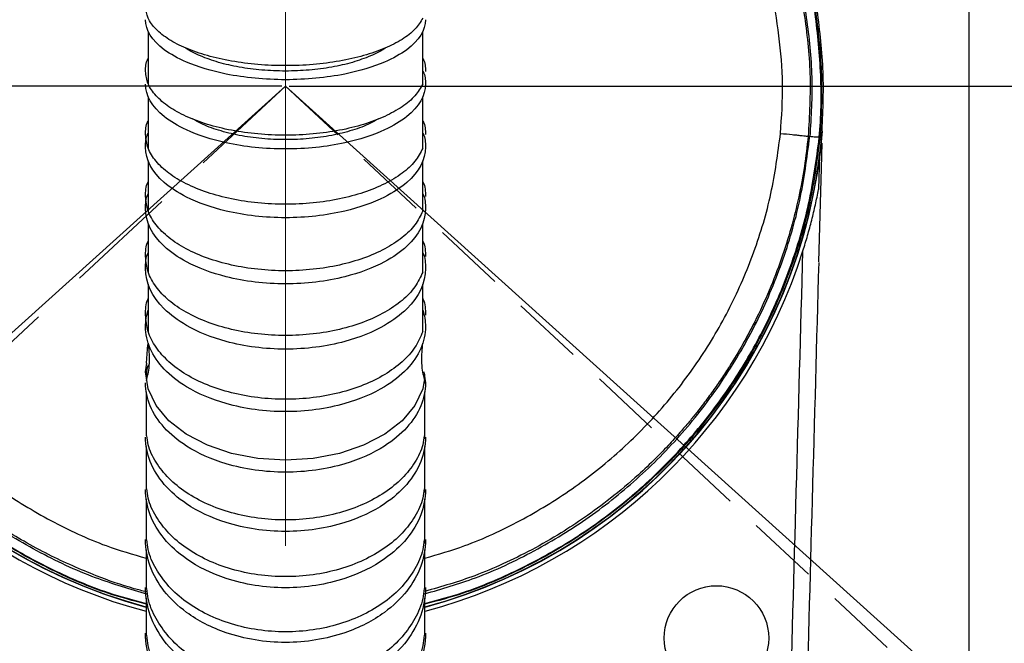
# Model space of a CAD drawing. Header units: millimetres. Extents: x 559 to 1365, y 424 to 1103.
# Tile 57 of 78: x 1160 to 1178, y 936 to 948. Entities that reach past the tile are written whole.
import ezdxf

# ---------------------------------------------------------------- set-up
doc = ezdxf.new("R2010")
doc.units = ezdxf.units.MM
doc.header["$PDSIZE"] = -1
for name, pattern in [('ACISOTGL', [3, 2, -1]), ('CENTERX2', [20.32, 12.7, -2.54, 2.54, -2.54]), ('HIDDEN', [1.905, 1.27, -0.635])]:
    doc.linetypes.add(name, pattern=pattern)
doc.layers.add('C7线性', color=7, linetype='Continuous')
doc.layers.add('虚线层', color=7, linetype='HIDDEN', lineweight=25)

msp = doc.modelspace()

# ---------------------------------------------------------------- linework, layer by layer
at = {"color": 7, "linetype": 'CENTERX2', "lineweight": 18}
msp.add_line((1164.7511, 1072.808), (1164.7511, 915.1091), dxfattribs=at)
at = {"color": 7, "linetype": 'Continuous', "lineweight": 25}
for p, q in [((1176.8933, 933.0601), (1176.8933, 951.3449)), ((1162.3134, 947.3152), (1162.3134, 946.3853)), ((1167.1887, 946.3853), (1167.1887, 947.3152)), ((1167.1887, 946.3719), (1167.1887, 946.6058)), ((1162.3134, 946.1553), (1162.3134, 945.2422)), ((1167.1887, 945.2422), (1167.1887, 946.1553)), ((1167.1887, 945.2269), (1167.1887, 945.5077)), ((1174.0613, 945.4487), (1174.0318, 945.4515)), ((1174.2729, 945.4283), (1174.2422, 945.4312)), ((1174.266, 944.8873), (1174.2784, 945.3348)), ((1162.3134, 945.0174), (1162.3134, 944.1293)), ((1167.1887, 944.1293), (1167.1887, 945.0174)), ((1174.2341, 945.1182), (1174.2173, 944.5103)), ((1174.2199, 943.2256), (1174.266, 944.8873)), ((1167.1887, 944.1125), (1167.1887, 944.4327)), ((1162.3134, 943.9101), (1162.3134, 943.0453)), ((1167.1887, 943.0453), (1167.1887, 943.9101)), ((1167.1887, 943.027), (1167.1887, 943.3894)), ((1162.3134, 942.8291), (1162.3134, 941.9892)), ((1167.1887, 941.9892), (1167.1887, 942.8291)), ((1162.3026, 941.7605), (1162.2774, 941.4316)), ((1162.2655, 941.2763), (1162.2895, 941.431)), ((1162.3128, 940.9708), (1162.2655, 941.2763)), ((1162.2655, 941.2763), (1162.2655, 941.2763)), ((1162.2774, 941.2361), (1162.2774, 941.1567)), ((1167.2062, 941.2779), (1167.2367, 941.0793)), ((1167.2248, 941.0667), (1167.2248, 941.2361)), ((1167.2127, 941.1216), (1167.1893, 940.9708)), ((1162.2774, 940.9224), (1162.2774, 940.141)), ((1162.4537, 940.6771), (1162.3128, 940.9708)), ((1167.1893, 940.9708), (1167.0484, 940.6771)), ((1167.2248, 940.141), (1167.2248, 940.9224)), ((1162.6821, 940.4062), (1162.4537, 940.6771)), ((1167.0484, 940.6771), (1166.8201, 940.4062)), ((1162.9896, 940.1685), (1162.6821, 940.4062)), ((1166.8201, 940.4062), (1166.5126, 940.1685)), ((1167.2248, 940.0836), (1167.2248, 940.2806)), ((1162.2774, 940.2241), (1162.2774, 940.1968)), ((1163.3642, 939.9733), (1162.9896, 940.1685)), ((1166.5126, 940.1685), (1166.1379, 939.9733)), ((1162.2774, 939.9496), (1162.2774, 939.1987)), ((1163.7934, 939.8276), (1163.3642, 939.9733)), ((1166.1379, 939.9733), (1165.7088, 939.8276)), ((1167.2248, 939.1987), (1167.2248, 939.9496)), ((1164.2622, 939.7372), (1163.7934, 939.8276)), ((1165.7088, 939.8276), (1165.24, 939.7372)), ((1164.7511, 939.7062), (1164.2622, 939.7372)), ((1165.24, 939.7372), (1164.7511, 939.7062)), ((1162.2774, 939.2853), (1162.2774, 939.2723)), ((1167.2248, 939.1357), (1167.2248, 939.3596)), ((1162.2774, 939.0147), (1162.2774, 938.2929)), ((1167.2248, 938.2929), (1167.2248, 939.0147)), ((1167.2248, 938.229), (1167.2248, 938.4776)), ((1162.2774, 938.1167), (1162.2774, 937.4279)), ((1167.2248, 937.4279), (1167.2248, 938.1167)), ((1167.2248, 937.5388), (1167.2248, 937.6334)), ((1162.2774, 937.2598), (1162.2774, 936.6028)), ((1167.2248, 936.6028), (1167.2248, 937.2598)), ((1167.2248, 936.733), (1167.2248, 936.8312)), ((1162.2774, 936.5414), (1162.2774, 936.5329)), ((1167.2248, 936.5329), (1167.2248, 936.5414))]:
    msp.add_line(p, q, dxfattribs=at)
at = {"color": 7, "linetype": 'Continuous', "lineweight": 18}
for q in [(1079.8848, 869.9312), (1244.3712, 874.6549), (1249.6173, 869.9312)]:
    msp.add_line((1164.7511, 946.3451), q, dxfattribs=at)
at = {"color": 7, "linetype": 'HIDDEN', "lineweight": 25}
msp.add_line((1164.7511, 946.3451), (1248.2564, 868.4752), dxfattribs=at)
at = {"color": 7, "linetype": 'Continuous', "lineweight": 25}
msp.add_circle((1172.4025, 936.5518), 0.9285, dxfattribs=at)
at = {"color": 7, "linetype": 'Continuous', "lineweight": 18}
for radius, start, end in [(123.0653, 318, 222), (114.28, 316.394071, 223.605929), (30.3556, 317, 223)]:
    msp.add_arc((1164.7511, 946.3451), radius, start, end, dxfattribs=at)
at = {"color": 7, "linetype": 'Continuous', "lineweight": 25}
for centre, radius, start, end in [((1164.7511, 946.3451), 9.571, 181.28285, 254.98853), ((1164.7511, 946.3451), 9.5709, 285.01801, 355.2064), ((1164.7511, 946.3451), 9.5659, 185.5, 254.97672), ((1164.7511, 946.3451), 9.5659, 284.98801, 354.5), ((1174.2398, 945.5541), 0.1229, 264.90486, 271.14793), ((1174.2403, 945.5599), 0.1232, 264.93685, 271.15902), ((1164.7511, 946.3451), 9.6424, 197.64826, 255.12853), ((1164.7511, 946.3451), 9.6424, 284.90287, 342.35174)]:
    msp.add_arc(centre, radius, start, end, dxfattribs=at)
for points, knots in [([(1174.2729, 945.4283), (1174.2911, 945.7935), (1174.3274, 946.5257), (1174.2105, 947.6236), (1174.0344, 948.7129), (1173.7693, 950.1648), (1173.4898, 951.9896), (1173.1245, 954.9033), (1172.8022, 958.5461), (1172.4929, 963.826), (1172.2687, 970.0247), (1172.1513, 977.1393), (1172.1223, 983.7114), (1172.1202, 989.6778), (1172.1471, 995.0383), (1172.1774, 999.8354), (1172.1302, 1002.8657), (1172.1105, 1004.1301)], [0, 0, 0, 0, 0.0186261, 0.0373397, 0.0561586, 0.0749288, 0.1126187, 0.1503092, 0.2247024, 0.2991063, 0.420078, 0.5410675, 0.6620564, 0.7553142, 0.845408, 0.9355012, 1, 1, 1, 1]), ([(1173.5412, 945.5063), (1173.5607, 945.7979), (1173.5992, 946.3765), (1173.5215, 947.2383), (1173.3853, 948.1123), (1173.2248, 949.0079), (1173.0734, 949.8768), (1172.9064, 950.8872), (1172.7413, 951.9994), (1172.5731, 953.2903), (1172.4548, 954.322), (1172.3688, 955.1407), (1172.3104, 955.729), (1172.2539, 956.3304), (1172.1994, 956.9448), (1172.1469, 957.5722), (1172.0975, 958.1975), (1172.0326, 959.0698), (1171.9553, 960.2077), (1171.8583, 961.8274), (1171.7615, 963.7171), (1171.6689, 965.8958), (1171.589, 968.1998), (1171.524, 970.5454), (1171.4744, 972.8297), (1171.4369, 975.0461), (1171.4088, 977.2231), (1171.3885, 979.3944), (1171.3748, 981.567), (1171.3666, 983.7252), (1171.3631, 985.8511), (1171.3634, 987.7344), (1171.3653, 989.4448), (1171.3681, 991.0151), (1171.3719, 992.5741), (1171.3757, 994.092), (1171.38, 995.5858), (1171.3833, 997.0538), (1171.3841, 998.0218), (1171.3845, 998.4854)], [0, 0, 0, 0, 0.0164904, 0.0327165, 0.0487399, 0.0664969, 0.0841314, 0.0985891, 0.1243692, 0.1476663, 0.1721521, 0.1830464, 0.1941814, 0.2055574, 0.2171748, 0.2290339, 0.2411349, 0.2526175, 0.2784573, 0.3055755, 0.3442987, 0.3853679, 0.4287859, 0.4745552, 0.5179461, 0.5578839, 0.599799, 0.6409604, 0.6805695, 0.7225597, 0.7629004, 0.8006837, 0.8289699, 0.8595421, 0.8894078, 0.9170559, 0.9453052, 0.9738096, 1, 1, 1, 1]), ([(1171.8968, 998.4854), (1171.8893, 995.5364), (1171.8742, 989.6402), (1171.8757, 980.7984), (1171.9618, 973.2572), (1172.128, 967.017), (1172.337, 962.0783), (1172.6224, 957.7089), (1172.9879, 953.9142), (1173.3209, 951.4293), (1173.6099, 949.6882), (1173.7901, 948.672), (1173.9672, 947.635), (1174.0968, 946.5569), (1174.0537, 945.8233), (1174.0318, 945.4515)], [0, 0, 0, 0, 0.166461, 0.3328207, 0.4990832, 0.5921449, 0.6851739, 0.7780954, 0.8392717, 0.9003461, 0.9195772, 0.9389236, 0.9586025, 0.9790175, 1, 1, 1, 1]), ([(1171.9306, 998.4854), (1171.9236, 995.6319), (1171.9095, 989.8952), (1171.9083, 981.2507), (1171.9874, 973.7745), (1172.1456, 967.4928), (1172.3515, 962.4264), (1172.637, 957.9302), (1173.0076, 954.0126), (1173.3498, 951.4417), (1173.6489, 949.6412), (1173.8336, 948.6004), (1174.0089, 947.5588), (1174.1261, 946.5049), (1174.0829, 945.8007), (1174.0613, 945.4487)], [0, 0, 0, 0, 0.1610687, 0.3238139, 0.4879379, 0.5830742, 0.6784954, 0.7741323, 0.8373382, 0.900586, 0.9204713, 0.9403584, 0.9602459, 0.9801263, 1, 1, 1, 1]), ([(1174.2294, 945.4372), (1174.2294, 945.4372), (1174.2647, 945.8019), (1174.275, 946.5393), (1174.1674, 947.6381), (1173.8455, 949.5338), (1173.4197, 952.2414), (1173.0173, 955.7793), (1172.7161, 959.3288), (1172.5028, 962.8863), (1172.3548, 966.4467), (1172.2212, 970.9855), (1172.1203, 976.5028), (1172.0769, 982.9993), (1172.08, 990.3269), (1172.0926, 995.4889), (1172.0999, 998.4854)], [0, 0, 0, 0, 0.0000002, 0.0206774, 0.0414604, 0.0622429, 0.129173, 0.1961305, 0.2631413, 0.3301943, 0.3972494, 0.4642445, 0.5864548, 0.7086712, 0.8308872, 1, 1, 1, 1]), ([(1172.1123, 998.4856), (1172.1044, 995.0567), (1172.0885, 988.1988), (1172.1005, 978.7057), (1172.2193, 971.4553), (1172.3667, 966.4473), (1172.5143, 962.8871), (1172.7271, 959.3298), (1173.028, 955.7806), (1173.4293, 952.2431), (1173.8577, 949.535), (1174.1762, 947.6395), (1174.2953, 946.5389), (1174.2602, 945.8035), (1174.2428, 945.4367)], [0, 0, 0, 0, 0.1935175, 0.3870311, 0.535746, 0.602735, 0.6697842, 0.7368312, 0.8038358, 0.8707869, 0.9377105, 0.9585088, 0.9793073, 1, 1, 1, 1]), ([(1167.1885, 947.55), (1167.148, 947.4842), (1167.0668, 947.3521), (1166.8322, 947.1711), (1166.5242, 947.0116), (1166.1464, 946.8804), (1165.7141, 946.7825), (1165.2427, 946.7221), (1164.7511, 946.701), (1164.2594, 946.7221), (1163.7881, 946.7825), (1163.3557, 946.8804), (1162.9783, 947.0116), (1162.6684, 947.171), (1162.4403, 947.3528), (1162.2928, 947.5499), (1162.2746, 947.6866), (1162.2655, 947.7549)], [0, 0, 0, 0, 0.0660887, 0.13258317, 0.1990756, 0.26554477, 0.33222627, 0.39930471, 0.46654904, 0.53379337, 0.6008718, 0.6675533, 0.73402247, 0.8005149, 0.86700937, 0.9335011, 1, 1, 1, 1]), ([(1167.2367, 947.5235), (1167.238, 947.3376), (1167.0618, 947.0595), (1166.485, 946.7378), (1165.7687, 946.5222), (1164.7511, 946.4241), (1163.7334, 946.5222), (1163.0172, 946.7378), (1162.4403, 947.0595), (1162.2642, 947.3376), (1162.2655, 947.5235)], [0, 0, 0, 0, 0.1671432, 0.2507149, 0.3616671, 0.5, 0.6383329, 0.7492851, 0.8328568, 1, 1, 1, 1]), ([(1166.5343, 947.0275), (1166.5304, 947.0244), (1166.4619, 946.9686), (1166.2637, 946.8772), (1165.9469, 946.7615), (1165.576, 946.6767), (1165.173, 946.6239), (1164.7511, 946.6067), (1164.3291, 946.6239), (1163.9262, 946.6767), (1163.5552, 946.7615), (1163.2385, 946.8772), (1163.0402, 946.9686), (1162.9717, 947.0244), (1162.9678, 947.0275)], [0, 0, 0, 0, 0.0059518, 0.1043973, 0.2027939, 0.3011597, 0.4000786, 0.5, 0.5999214, 0.6988403, 0.7972061, 0.8956027, 0.9940482, 1, 1, 1, 1]), ([(1162.2655, 946.6072), (1162.2658, 946.6821), (1162.2661, 946.7576), (1162.3135, 946.8287), (1162.3138, 946.8292)], [0, 0, 0, 0, 0.9933124, 1, 1, 1, 1]), ([(1167.1884, 946.8292), (1167.1887, 946.8287), (1167.2361, 946.7576), (1167.2364, 946.6821), (1167.2367, 946.6072)], [0, 0, 0, 0, 0.0066876, 1, 1, 1, 1]), ([(1167.1885, 946.3853), (1167.148, 946.314), (1167.0668, 946.171), (1166.8322, 945.975), (1166.5242, 945.8022), (1166.1464, 945.6601), (1165.7141, 945.5541), (1165.2427, 945.4887), (1164.7511, 945.4658), (1164.2594, 945.4887), (1163.7881, 945.5541), (1163.3557, 945.6601), (1162.9783, 945.8022), (1162.6684, 945.9749), (1162.4403, 946.1718), (1162.2928, 946.3852), (1162.2746, 946.5332), (1162.2655, 946.6072)], [0, 0, 0, 0, 0.0660888, 0.1325832, 0.1990756, 0.2655448, 0.3322263, 0.3993047, 0.4665491, 0.5337934, 0.6008718, 0.6675533, 0.7340225, 0.8005149, 0.8670094, 0.9335011, 1, 1, 1, 1]), ([(1167.1884, 946.6059), (1167.1887, 946.6054), (1167.2361, 946.5332), (1167.2364, 946.4566), (1167.2367, 946.3805)], [0, 0, 0, 0, 0.00649, 1, 1, 1, 1]), ([(1167.2367, 946.3805), (1167.238, 946.1795), (1167.0618, 945.8788), (1166.485, 945.531), (1165.7687, 945.2978), (1164.7511, 945.1918), (1163.7334, 945.2978), (1163.0172, 945.531), (1162.4403, 945.8788), (1162.2642, 946.1795), (1162.2655, 946.3805)], [0, 0, 0, 0, 0.1671432, 0.2507148, 0.3616671, 0.5, 0.6383329, 0.7492852, 0.8328568, 1, 1, 1, 1]), ([(1162.2655, 945.484), (1162.2658, 945.5657), (1162.266, 945.6479), (1162.3134, 945.7254), (1162.3137, 945.7259)], [0, 0, 0, 0, 0.99397729, 1, 1, 1, 1]), ([(1166.4017, 945.7656), (1166.3557, 945.738), (1166.225, 945.6593), (1165.9437, 945.5577), (1165.5768, 945.4646), (1165.1728, 945.4079), (1164.7511, 945.3892), (1164.3293, 945.4079), (1163.9253, 945.4646), (1163.5585, 945.5577), (1163.2771, 945.6593), (1163.1464, 945.738), (1163.1004, 945.7656)], [0, 0, 0, 0, 0.0593936, 0.1689839, 0.2785397, 0.3887116, 0.5, 0.6112884, 0.7214603, 0.8310161, 0.9406064, 1, 1, 1, 1]), ([(1167.1885, 945.7259), (1167.1887, 945.7254), (1167.2361, 945.6479), (1167.2364, 945.5657), (1167.2367, 945.484)], [0, 0, 0, 0, 0.0060227, 1, 1, 1, 1]), ([(1162.2655, 945.2625), (1162.2658, 945.3453), (1162.2661, 945.4286), (1162.3134, 945.5072), (1162.3137, 945.5077)], [0, 0, 0, 0, 0.9936482, 1, 1, 1, 1]), ([(1167.1885, 945.2422), (1167.148, 945.1645), (1167.0668, 945.0086), (1166.8322, 944.7949), (1166.5242, 944.6066), (1166.1464, 944.4518), (1165.7141, 944.3362), (1165.2427, 944.2648), (1164.7511, 944.24), (1164.2594, 944.2648), (1163.7881, 944.3362), (1163.3557, 944.4518), (1162.9783, 944.6066), (1162.6684, 944.7948), (1162.4403, 945.0094), (1162.2928, 945.242), (1162.2746, 945.4034), (1162.2655, 945.484)], [0, 0, 0, 0, 0.0660887, 0.1325832, 0.1990756, 0.2655448, 0.3322263, 0.3993047, 0.4665491, 0.5337934, 0.6008718, 0.6675533, 0.7340225, 0.8005149, 0.8670094, 0.9335011, 1, 1, 1, 1]), ([(1167.1884, 945.5077), (1167.1887, 945.5072), (1167.2361, 945.4286), (1167.2364, 945.3453), (1167.2367, 945.2625)], [0, 0, 0, 0, 0.0063518, 1, 1, 1, 1]), ([(1173.5412, 945.5063), (1173.612, 945.4993), (1173.7178, 945.4889), (1173.846, 945.4757), (1173.9268, 945.467), (1173.983, 945.4604), (1174.0269, 945.4544), (1174.0298, 945.4526), (1174.0318, 945.4515)], [0, 0, 0, 0, 0.2533285, 0.3790361, 0.4999959, 0.6210557, 0.7469523, 1, 1, 1, 1]), ([(1174.2294, 945.4372), (1174.1874, 945.4395), (1174.1001, 945.4442), (1174.0745, 945.4471), (1174.0613, 945.4487)], [0, 0, 0, 0, 0.4807619, 1, 1, 1, 1]), ([(1174.2289, 945.4317), (1174.229, 945.4335), (1174.2292, 945.4354), (1174.2294, 945.4372), (1174.2294, 945.4372)], [0, 0, 0, 0, 0.9984473, 1, 1, 1, 1]), ([(1174.2428, 945.4367), (1174.2426, 945.4349), (1174.2424, 945.4331), (1174.2422, 945.4312), (1174.2422, 945.4312)], [0, 0, 0, 0, 0.9984486, 1, 1, 1, 1]), ([(1167.2367, 945.2625), (1167.238, 945.0437), (1167.0618, 944.7165), (1166.485, 944.338), (1165.7687, 944.0843), (1164.7511, 943.9688), (1163.7334, 944.0843), (1163.0172, 944.338), (1162.4403, 944.7165), (1162.2642, 945.0437), (1162.2655, 945.2625)], [0, 0, 0, 0, 0.1671432, 0.2507148, 0.3616671, 0.5, 0.6383329, 0.7492852, 0.8328568, 1, 1, 1, 1]), ([(1162.2655, 944.3874), (1162.2658, 944.4745), (1162.2661, 944.5623), (1162.3135, 944.6451), (1162.3138, 944.6456)], [0, 0, 0, 0, 0.9932911, 1, 1, 1, 1]), ([(1167.1884, 944.6456), (1167.1887, 944.6451), (1167.2361, 944.5623), (1167.2364, 944.4745), (1167.2367, 944.3874)], [0, 0, 0, 0, 0.0067089, 1, 1, 1, 1]), ([(1173.9396, 943.4218), (1173.9684, 943.5122), (1173.9957, 943.6027), (1174.0476, 943.7842), (1174.0722, 943.8752), (1174.1186, 944.0575), (1174.1404, 944.1485), (1174.181, 944.33), (1174.1999, 944.4206), (1174.2173, 944.5103)], [0, 0, 0, 0, 0.25, 0.25, 0.5, 0.5, 0.75, 0.75, 1, 1, 1, 1]), ([(1162.2655, 944.1714), (1162.2658, 944.2597), (1162.2661, 944.3485), (1162.3134, 944.4323), (1162.3137, 944.4328)], [0, 0, 0, 0, 0.9935299, 1, 1, 1, 1]), ([(1167.1885, 944.1293), (1167.148, 944.0464), (1167.0668, 943.88), (1166.8322, 943.652), (1166.5242, 943.4511), (1166.1464, 943.2858), (1165.7141, 943.1625), (1165.2427, 943.0864), (1164.7511, 943.0598), (1164.2594, 943.0864), (1163.7881, 943.1625), (1163.3557, 943.2858), (1162.9783, 943.4511), (1162.6684, 943.6519), (1162.4403, 943.8809), (1162.2928, 944.1292), (1162.2746, 944.3013), (1162.2655, 944.3874)], [0, 0, 0, 0, 0.0660887, 0.1325832, 0.1990756, 0.2655448, 0.3322263, 0.3993047, 0.4665491, 0.5337934, 0.6008718, 0.6675533, 0.7340225, 0.8005149, 0.8670094, 0.9335011, 1, 1, 1, 1]), ([(1167.1884, 944.4328), (1167.1887, 944.4323), (1167.2361, 944.3485), (1167.2364, 944.2597), (1167.2367, 944.1714)], [0, 0, 0, 0, 0.0064701, 1, 1, 1, 1]), ([(1167.2367, 944.1714), (1167.238, 943.9382), (1167.0618, 943.5895), (1166.485, 943.186), (1165.7687, 942.9155), (1164.7511, 942.7925), (1163.7334, 942.9155), (1163.0172, 943.186), (1162.4403, 943.5895), (1162.2642, 943.9382), (1162.2655, 944.1714)], [0, 0, 0, 0, 0.1671432, 0.2507148, 0.3616671, 0.5, 0.6383329, 0.7492852, 0.8328568, 1, 1, 1, 1]), ([(1162.2655, 943.3193), (1162.2658, 943.4118), (1162.2661, 943.5049), (1162.3134, 943.5928), (1162.3138, 943.5933)], [0, 0, 0, 0, 0.99340885, 1, 1, 1, 1]), ([(1167.1884, 943.5933), (1167.1887, 943.5928), (1167.2361, 943.5049), (1167.2364, 943.4118), (1167.2367, 943.3193)], [0, 0, 0, 0, 0.0065911, 1, 1, 1, 1]), ([(1162.2655, 943.1093), (1162.2658, 943.2039), (1162.2661, 943.2991), (1162.3134, 943.3889), (1162.3137, 943.3895)], [0, 0, 0, 0, 0.99366969, 1, 1, 1, 1]), ([(1167.1885, 943.0454), (1167.148, 942.9574), (1167.0668, 942.7808), (1166.8322, 942.5388), (1166.5242, 942.3255), (1166.1464, 942.1501), (1165.7141, 942.0192), (1165.2427, 941.9384), (1164.7511, 941.9102), (1164.2594, 941.9384), (1163.7881, 942.0192), (1163.3557, 942.1501), (1162.9783, 942.3255), (1162.6684, 942.5387), (1162.4403, 942.7817), (1162.2928, 943.0452), (1162.2746, 943.2279), (1162.2655, 943.3193)], [0, 0, 0, 0, 0.0660888, 0.1325832, 0.1990757, 0.2655448, 0.3322263, 0.3993047, 0.4665491, 0.5337934, 0.6008718, 0.6675533, 0.7340225, 0.8005149, 0.8670094, 0.9335011, 1, 1, 1, 1]), ([(1167.1884, 943.3895), (1167.1887, 943.3889), (1167.2361, 943.2991), (1167.2364, 943.2039), (1167.2367, 943.1093)], [0, 0, 0, 0, 0.0063303, 1, 1, 1, 1]), ([(1173.4648, 926.3461), (1173.5057, 927.7691), (1173.5448, 929.1921), (1173.6239, 932.038), (1173.6634, 933.461), (1173.7821, 937.7299), (1173.8609, 940.5759), (1173.9396, 943.4218)], [0, 0, 0, 0, 0.25, 0.25, 0.5, 0.5, 1, 1, 1, 1]), ([(1167.2367, 943.1093), (1167.238, 942.8592), (1167.0618, 942.4853), (1166.485, 942.0527), (1165.7687, 941.7627), (1164.7511, 941.6307), (1163.7334, 941.7627), (1163.0172, 942.0527), (1162.4403, 942.4853), (1162.2642, 942.8592), (1162.2655, 943.1093)], [0, 0, 0, 0, 0.1671431, 0.2507148, 0.3616671, 0.5, 0.6383329, 0.7492852, 0.8328569, 1, 1, 1, 1]), ([(1174.2194, 943.2181), (1174.1417, 940.4061), (1174.0639, 937.5941), (1173.9468, 933.3761), (1173.9078, 931.9701), (1173.8296, 929.1581), (1173.791, 927.7521), (1173.7506, 926.3461)], [0, 0, 0, 0, 0.5, 0.5, 0.75, 0.75, 1, 1, 1, 1]), ([(1162.2655, 942.2816), (1162.2658, 942.3804), (1162.2661, 942.4798), (1162.3135, 942.5736), (1162.3138, 942.5742)], [0, 0, 0, 0, 0.9932698, 1, 1, 1, 1]), ([(1167.1884, 942.5742), (1167.1887, 942.5736), (1167.2361, 942.4798), (1167.2364, 942.3804), (1167.2367, 942.2816)], [0, 0, 0, 0, 0.0067302, 1, 1, 1, 1]), ([(1167.1885, 941.9893), (1167.148, 941.8953), (1167.0668, 941.7068), (1166.8322, 941.4485), (1166.5242, 941.2208), (1166.1464, 941.0337), (1165.7141, 940.8939), (1165.2427, 940.8077), (1164.7511, 940.7776), (1164.2594, 940.8077), (1163.7881, 940.8939), (1163.3557, 941.0336), (1162.9783, 941.2209), (1162.6684, 941.4484), (1162.4403, 941.7078), (1162.2928, 941.9891), (1162.2746, 942.1841), (1162.2655, 942.2816)], [0, 0, 0, 0, 0.0660887, 0.1325832, 0.1990756, 0.2655448, 0.3322263, 0.3993047, 0.4665491, 0.5337934, 0.6008718, 0.6675533, 0.7340225, 0.8005149, 0.8670094, 0.9335011, 1, 1, 1, 1]), ([(1167.2367, 942.0779), (1167.238, 941.8142), (1167.0618, 941.42), (1166.485, 940.9638), (1165.7687, 940.658), (1164.7511, 940.5189), (1163.7334, 940.658), (1163.0172, 940.9638), (1162.4403, 941.42), (1162.2642, 941.8142), (1162.2655, 942.0779)], [0, 0, 0, 0, 0.1671431, 0.2507147, 0.361667, 0.5, 0.638333, 0.7492853, 0.8328569, 1, 1, 1, 1]), ([(1162.3134, 941.7825), (1162.317, 941.7455), (1162.3243, 941.6715), (1162.3323, 941.5285), (1162.3278, 941.3658), (1162.3021, 941.2153), (1162.2862, 941.1545), (1162.2774, 941.1209)], [0, 0, 0, 0, 0.1000036, 0.2000271, 0.4162981, 0.6776432, 1, 1, 1, 1]), ([(1167.2248, 941.1209), (1167.216, 941.1545), (1167.2, 941.2153), (1167.1744, 941.3658), (1167.1698, 941.5285), (1167.1778, 941.6715), (1167.1851, 941.7455), (1167.1887, 941.7825)], [0, 0, 0, 0, 0.3223568, 0.5837019, 0.7999729, 0.8999964, 1, 1, 1, 1]), ([(1162.2895, 941.2355), (1162.2902, 941.2871), (1162.2911, 941.3437), (1162.3173, 941.3971), (1162.3196, 941.4019)], [0, 0, 0, 0, 0.91156359, 1, 1, 1, 1]), ([(1167.2367, 941.0793), (1167.238, 940.8024), (1167.0618, 940.3883), (1166.485, 939.9093), (1165.7687, 939.5882), (1164.7511, 939.4421), (1163.7334, 939.5882), (1163.0172, 939.9093), (1162.4403, 940.3883), (1162.2642, 940.8024), (1162.2655, 941.0793)], [0, 0, 0, 0, 0.1671431, 0.2507147, 0.361667, 0.5, 0.638333, 0.7492853, 0.8328569, 1, 1, 1, 1]), ([(1167.2367, 940.1151), (1167.238, 939.8229), (1167.0618, 939.386), (1166.485, 938.8804), (1165.7687, 938.5416), (1164.7511, 938.3874), (1163.7334, 938.5416), (1163.0172, 938.8804), (1162.4403, 939.386), (1162.2642, 939.8229), (1162.2655, 940.1151)], [0, 0, 0, 0, 0.1671431, 0.2507147, 0.361667, 0.5, 0.638333, 0.7492853, 0.8328569, 1, 1, 1, 1]), ([(1167.2127, 940.1418), (1167.2071, 940.0885), (1167.1903, 939.9271), (1167.0599, 939.6684), (1166.8342, 939.3801), (1166.5236, 939.1277), (1166.1465, 938.9198), (1165.7141, 938.7647), (1165.2427, 938.669), (1164.7511, 938.6356), (1164.2594, 938.669), (1163.7881, 938.7647), (1163.3556, 938.9198), (1162.9785, 939.1277), (1162.6679, 939.3801), (1162.4423, 939.6684), (1162.3118, 939.9271), (1162.295, 940.0885), (1162.2894, 940.1418)], [0, 0, 0, 0, 0.032859, 0.0993776, 0.165899, 0.2324183, 0.2989144, 0.3656229, 0.4327285, 0.5, 0.5672715, 0.6343771, 0.7010856, 0.7675817, 0.834101, 0.9006224, 0.967141, 1, 1, 1, 1]), ([(1167.2367, 939.1872), (1167.238, 938.8827), (1167.0618, 938.4274), (1166.485, 937.9006), (1165.7687, 937.5475), (1164.7511, 937.3869), (1163.7334, 937.5475), (1163.0172, 937.9006), (1162.4403, 938.4274), (1162.2642, 938.8827), (1162.2655, 939.1872)], [0, 0, 0, 0, 0.167143, 0.2507146, 0.361667, 0.5, 0.638333, 0.7492854, 0.832857, 1, 1, 1, 1]), ([(1167.2127, 939.1995), (1167.2071, 939.1439), (1167.1903, 938.9756), (1167.0599, 938.7059), (1166.8342, 938.4053), (1166.5236, 938.1421), (1166.1465, 937.9254), (1165.7141, 937.7637), (1165.2427, 937.6639), (1164.7511, 937.6291), (1164.2594, 937.6639), (1163.7881, 937.7637), (1163.3556, 937.9254), (1162.9785, 938.1421), (1162.6679, 938.4053), (1162.4423, 938.7059), (1162.3118, 938.9756), (1162.295, 939.1439), (1162.2894, 939.1995)], [0, 0, 0, 0, 0.032859, 0.0993776, 0.165899, 0.2324183, 0.2989144, 0.3656229, 0.4327285, 0.5, 0.5672715, 0.6343771, 0.7010856, 0.7675817, 0.834101, 0.9006224, 0.967141, 1, 1, 1, 1]), ([(1167.2367, 938.2971), (1167.238, 937.9786), (1167.0618, 937.5022), (1166.485, 936.951), (1165.7687, 936.5815), (1164.7511, 936.4134), (1163.7334, 936.5815), (1163.0172, 936.951), (1162.4403, 937.5022), (1162.2642, 937.9786), (1162.2655, 938.2971)], [0, 0, 0, 0, 0.167143, 0.2507146, 0.3616669, 0.5, 0.6383331, 0.7492854, 0.832857, 1, 1, 1, 1]), ([(1167.2127, 938.2938), (1167.2071, 938.2355), (1167.1903, 938.0593), (1167.0599, 937.7769), (1166.8342, 937.4622), (1166.5236, 937.1865), (1166.1465, 936.9596), (1165.7141, 936.7903), (1165.2427, 936.6858), (1164.7511, 936.6493), (1164.2594, 936.6858), (1163.7881, 936.7903), (1163.3556, 936.9596), (1162.9785, 937.1865), (1162.6679, 937.4622), (1162.4423, 937.7769), (1162.3118, 938.0593), (1162.295, 938.2355), (1162.2894, 938.2938)], [0, 0, 0, 0, 0.032859, 0.0993777, 0.165899, 0.2324184, 0.2989144, 0.3656229, 0.4327285, 0.5, 0.5672715, 0.6343771, 0.7010856, 0.7675816, 0.834101, 0.9006223, 0.967141, 1, 1, 1, 1]), ([(1167.2367, 937.4466), (1167.238, 937.1168), (1167.0618, 936.6236), (1166.485, 936.053), (1165.7687, 935.6705), (1164.7511, 935.4965), (1163.7334, 935.6705), (1163.0172, 936.053), (1162.4403, 936.6236), (1162.2642, 937.1168), (1162.2655, 937.4466)], [0, 0, 0, 0, 0.167143, 0.2507146, 0.3616669, 0.5, 0.6383331, 0.7492854, 0.832857, 1, 1, 1, 1]), ([(1167.2127, 937.4288), (1167.2071, 937.3685), (1167.1903, 937.186), (1167.0599, 936.8935), (1166.8342, 936.5674), (1166.5236, 936.2819), (1166.1465, 936.0469), (1165.7141, 935.8715), (1165.2427, 935.7632), (1164.7511, 935.7255), (1164.2594, 935.7632), (1163.7881, 935.8715), (1163.3556, 936.0469), (1162.9785, 936.2819), (1162.6679, 936.5674), (1162.4423, 936.8935), (1162.3118, 937.186), (1162.295, 937.3685), (1162.2894, 937.4288)], [0, 0, 0, 0, 0.032859, 0.0993776, 0.165899, 0.2324183, 0.2989144, 0.3656229, 0.4327285, 0.5, 0.5672715, 0.6343771, 0.7010856, 0.7675817, 0.834101, 0.9006224, 0.967141, 1, 1, 1, 1]), ([(1167.2367, 936.6372), (1167.238, 936.2945), (1167.0618, 935.7821), (1166.485, 935.1893), (1165.7687, 934.792), (1164.7511, 934.6112), (1163.7334, 934.792), (1163.0172, 935.1893), (1162.4403, 935.7821), (1162.2642, 936.2945), (1162.2655, 936.6372)], [0, 0, 0, 0, 0.1671429, 0.2507145, 0.3616669, 0.5, 0.6383331, 0.7492855, 0.8328571, 1, 1, 1, 1]), ([(1167.2127, 936.6037), (1167.2071, 936.541), (1167.1903, 936.3513), (1167.0599, 936.0472), (1166.8342, 935.7083), (1166.5236, 935.4115), (1166.1465, 935.1672), (1165.7141, 934.9849), (1165.2427, 934.8723), (1164.7511, 934.8331), (1164.2594, 934.8723), (1163.7881, 934.9849), (1163.3556, 935.1672), (1162.9785, 935.4115), (1162.6679, 935.7083), (1162.4423, 936.0472), (1162.3118, 936.3513), (1162.295, 936.541), (1162.2894, 936.6037)], [0, 0, 0, 0, 0.0328589, 0.0993776, 0.165899, 0.2324183, 0.2989144, 0.3656229, 0.4327285, 0.5, 0.5672715, 0.6343771, 0.7010856, 0.7675817, 0.834101, 0.9006224, 0.9671411, 1, 1, 1, 1])]:
    msp.add_open_spline(points, degree=3, knots=knots, dxfattribs=at)
at = {"color": 8, "linetype": 'Continuous', "lineweight": 25}
for points, knots in [([(1162.2774, 937.1509), (1162.0485, 937.2121), (1161.4747, 937.3653), (1160.598, 937.7441), (1159.658, 938.2609), (1158.7824, 938.8832), (1157.9836, 939.601), (1157.2694, 940.4031), (1156.6487, 941.2796), (1156.1321, 942.2215), (1155.7256, 943.215), (1155.4115, 944.2866), (1155.3122, 945.0361), (1155.2599, 945.4312)], [0, 0, 0, 0, 0.06147032, 0.15414536, 0.24711574, 0.33979075, 0.43249313, 0.52549111, 0.61819343, 0.71089487, 0.80389205, 0.89659338, 1, 1, 1, 1]), ([(1155.2733, 945.4317), (1155.3258, 945.0374), (1155.4255, 944.2894), (1155.7391, 943.2197), (1156.1447, 942.2278), (1156.66, 941.287), (1157.2795, 940.4114), (1157.9925, 939.6099), (1158.7902, 938.8929), (1159.6648, 938.2713), (1160.604, 937.7554), (1161.4785, 937.3781), (1162.0503, 937.2257), (1162.2774, 937.1652)], [0, 0, 0, 0, 0.1033821, 0.1960969, 0.2891051, 0.3818182, 0.4745756, 0.5676292, 0.6603856, 0.7531226, 0.8461567, 0.9388943, 1, 1, 1, 1]), ([(1162.3026, 937.3277), (1161.9925, 937.418), (1161.3143, 937.6155), (1160.3255, 938.081), (1159.3447, 938.683), (1158.4464, 939.4044), (1157.643, 940.2294), (1156.9471, 941.147), (1156.3681, 942.1429), (1155.9183, 943.2024), (1155.5917, 944.3083), (1155.4911, 945.0686), (1155.4409, 945.4487)], [0, 0, 0, 0, 0.0855904, 0.1871915, 0.2887925, 0.3903936, 0.4919947, 0.5935957, 0.6951968, 0.7967979, 0.8983989, 1, 1, 1, 1]), ([(1162.2774, 937.3716), (1162.2064, 937.3894), (1161.9046, 937.4653), (1161.4696, 937.6228), (1160.9644, 937.8301), (1160.5366, 938.0331), (1160.117, 938.259), (1159.791, 938.4568), (1159.5546, 938.6117), (1159.3905, 938.7242), (1159.2197, 938.8469), (1159.0427, 938.9803), (1158.8601, 939.125), (1158.6727, 939.2816), (1158.3802, 939.5396), (1158.0377, 939.8733), (1157.6967, 940.2504), (1157.4764, 940.5178), (1157.2713, 940.7816), (1157.0564, 941.079), (1156.8144, 941.4514), (1156.6038, 941.8107), (1156.2897, 942.4035), (1155.9335, 943.2478), (1155.614, 944.3534), (1155.5173, 945.0922), (1155.4703, 945.4515)], [0, 0, 0, 0, 0.0195142, 0.0830101, 0.1231937, 0.1653128, 0.2093685, 0.250422, 0.2671328, 0.2848531, 0.3035829, 0.3233223, 0.3440714, 0.3658302, 0.388599, 0.4482617, 0.493525, 0.5243829, 0.5408311, 0.5828309, 0.6223663, 0.6594369, 0.6940425, 0.8014826, 0.9034642, 1, 1, 1, 1]), ([(1155.9609, 945.5063), (1156.0089, 945.1484), (1156.1046, 944.4338), (1156.415, 943.3979), (1156.8413, 942.4078), (1157.3885, 941.4782), (1158.0456, 940.6228), (1158.8035, 939.8539), (1159.6502, 939.1811), (1160.5756, 938.6206), (1161.4551, 938.2073), (1162.039, 938.0374), (1162.2774, 937.968)], [0, 0, 0, 0, 0.1034485, 0.206534, 0.3091464, 0.4124026, 0.5156354, 0.6184484, 0.7220911, 0.8256281, 0.9288307, 1, 1, 1, 1]), ([(1167.2248, 937.968), (1167.4631, 938.0374), (1168.047, 938.2073), (1168.9265, 938.6206), (1169.8519, 939.181), (1170.6986, 939.8538), (1171.4565, 940.6228), (1172.1136, 941.4782), (1172.6608, 942.4078), (1173.0871, 943.3979), (1173.3975, 944.4338), (1173.4933, 945.1483), (1173.5412, 945.5063)], [0, 0, 0, 0, 0.0711674, 0.1743657, 0.2779014, 0.3815503, 0.4843575, 0.5875905, 0.6908529, 0.7934596, 0.8965483, 1, 1, 1, 1]), ([(1174.0318, 945.4515), (1174.0117, 945.2741), (1173.9709, 944.9142), (1173.8686, 944.3726), (1173.7326, 943.8229), (1173.5578, 943.2683), (1173.343, 942.7115), (1173.0466, 942.0707), (1172.7753, 941.5912), (1172.5647, 941.2631), (1172.492, 941.1533), (1172.4164, 941.0425), (1172.3378, 940.931), (1172.2562, 940.8186), (1172.1633, 940.6947), (1172.0581, 940.5593), (1171.928, 940.3988), (1171.7683, 940.2108), (1171.5641, 939.9843), (1171.3114, 939.7235), (1170.9637, 939.3936), (1170.5439, 939.039), (1170.0824, 938.6984), (1169.6166, 938.3943), (1169.1344, 938.1181), (1168.6216, 937.8672), (1167.9954, 937.599), (1167.5234, 937.4641), (1167.2248, 937.3787)], [0, 0, 0, 0, 0.0476135, 0.0965887, 0.1469277, 0.1986323, 0.2517039, 0.306144, 0.3870655, 0.3985832, 0.4103132, 0.4222555, 0.43441, 0.4467768, 0.4593558, 0.4758072, 0.4925958, 0.5145722, 0.5417356, 0.5740852, 0.6116201, 0.6697754, 0.7208367, 0.7648047, 0.8183516, 0.8691561, 0.9172199, 1, 1, 1, 1]), ([(1167.2248, 937.3357), (1167.5263, 937.4237), (1168.1959, 937.6189), (1169.1766, 938.0812), (1170.1575, 938.683), (1171.0557, 939.4044), (1171.8591, 940.2294), (1172.5551, 941.147), (1173.134, 942.1429), (1173.5838, 943.2024), (1173.9105, 944.3083), (1174.011, 945.0686), (1174.0613, 945.4487)], [0, 0, 0, 0, 0.08344794, 0.18528706, 0.28712618, 0.3889653, 0.49080441, 0.59264353, 0.69448265, 0.79632177, 0.89816088, 1, 1, 1, 1]), ([(1167.2248, 937.1652), (1167.4519, 937.2257), (1168.0236, 937.3781), (1168.8981, 937.7554), (1169.8373, 938.2713), (1170.712, 938.8929), (1171.5097, 939.6099), (1172.2227, 940.4114), (1172.8422, 941.287), (1173.3575, 942.2278), (1173.763, 943.2197), (1174.0766, 944.2894), (1174.1763, 945.0374), (1174.2289, 945.4317)], [0, 0, 0, 0, 0.0611057, 0.1538433, 0.2468774, 0.3396144, 0.4323708, 0.5254244, 0.6181818, 0.7108949, 0.8039031, 0.8966179, 1, 1, 1, 1]), ([(1174.2422, 945.4312), (1174.1899, 945.0361), (1174.0907, 944.2866), (1173.7765, 943.215), (1173.37, 942.2215), (1172.8535, 941.2796), (1172.2327, 940.4031), (1171.5185, 939.601), (1170.7197, 938.8832), (1169.8441, 938.2608), (1168.904, 937.744), (1168.0273, 937.3653), (1167.4536, 937.212), (1167.2248, 937.1509)], [0, 0, 0, 0, 0.1034066, 0.196108, 0.2891051, 0.3818066, 0.4745089, 0.5675069, 0.6602093, 0.7528879, 0.8458619, 0.9385406, 1, 1, 1, 1])]:
    msp.add_open_spline(points, degree=3, knots=knots, dxfattribs=at)
at = {"color": 7, "linetype": 'Continuous', "lineweight": 25}
for points in [[(1162.2655, 942.0779), (1162.265, 942.1765), (1162.2811, 942.275), (1162.3128, 942.3716)], [(1167.1893, 942.3716), (1167.221, 942.275), (1167.2371, 942.1765), (1167.2367, 942.0779)]]:
    msp.add_open_spline(points, degree=3, dxfattribs=at)
at = {"color": 7, "linetype": 'Continuous', "lineweight": 0}
msp.add_point((1164.7511, 946.3451), dxfattribs=at)
at = {"layer": 'C7线性', "color": 7}
for p, q in [((1164.6886, 946.3451), (1091.1833, 946.3451)), ((1164.6886, 946.3451), (1091.1833, 946.3451)), ((1164.8136, 946.3451), (1300.0043, 946.3451)), ((1164.8136, 946.3451), (1319.0807, 946.3451))]:
    msp.add_line(p, q, dxfattribs=at)
at = {"layer": '虚线层', "color": 7, "linetype": 'ACISOTGL'}
msp.add_line((1164.7511, 946.3451), (1081.2458, 868.4752), dxfattribs=at)
msp.add_circle((1164.7511, 946.3451), 60.7112, dxfattribs=at)
at = {"layer": '虚线层', "color": 7}
msp.add_circle((1164.7511, 946.3451), 28.9689, dxfattribs=at)

doc.saveas('drawing.dxf')
